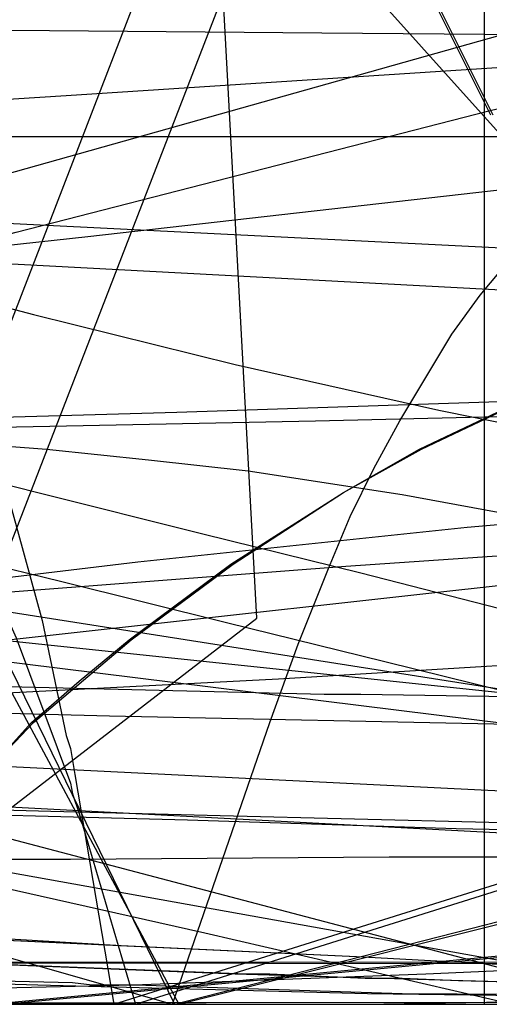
# Model space of a CAD drawing. Header units: millimetres. Extents: x 0 to 1298, y -1 to 755.
# Tile 159 of 179: x 141 to 162, y 0 to 45. Entities that reach past the tile are written whole.
import ezdxf

# ---------------------------------------------------------------- set-up
doc = ezdxf.new("R2010")
doc.units = ezdxf.units.MM
doc.layers.add('1', color=7, linetype='Continuous')

# ---------------------------------------------------------------- blocks, each defined once
blk = doc.blocks.new('PART001')
at = {"layer": '1'}
blk.add_lwpolyline([(0, 0), (707.5, 0), (707.5, 65), (0, 65)], close=True, dxfattribs=at)
blk = doc.blocks.new('PART003')
at = {"layer": '1'}
blk.add_lwpolyline([(0, 0), (300, 0), (300, 40), (0, 40)], close=True, dxfattribs=at)
blk = doc.blocks.new('PART004')
at = {"layer": '1'}
blk.add_lwpolyline([(96.8, 44.4), (109.7, 40.4), (122.6, 36.7), (141.2, 31.8), (150.5, 29.5), (159.9, 27.4), (170.8, 25.2)], dxfattribs=at)
blk = doc.blocks.new('PART005')
at = {"layer": '1'}
blk.add_lwpolyline([(0, 0), (200, 0), (200, 40), (0, 40)], close=True, dxfattribs=at)
blk = doc.blocks.new('PART006')
at = {"layer": '1'}
blk.add_lwpolyline([(0, 40), (0, 0), (300, 0), (300, 40)], close=True, dxfattribs=at)
blk = doc.blocks.new('PART007')
at = {"layer": '1'}
blk.add_lwpolyline([(55.3, 2), (244.8, 1.9)], dxfattribs=at)
blk = doc.blocks.new('PART009')
at = {"layer": '1'}
blk.add_lwpolyline([(195, 0), (195, 90), (0, 90), (0, 0)], close=True, dxfattribs=at)
blk = doc.blocks.new('PART010')
at = {"layer": '1'}
blk.add_lwpolyline([(98.3, 28.4), (114.3, 27.6), (120.4, 27.2), (132.5, 26.3), (141.8, 25.6), (146.5, 25.1), (151.1, 24.6), (158.2, 23.5), (165.3, 22.2)], dxfattribs=at)
blk = doc.blocks.new('PART011')
at = {"layer": '1'}
blk.add_lwpolyline([(361.6, 0), (362.9, 24.9), (1.3, 42.9), (0, 17.9)], close=True, dxfattribs=at)
blk = doc.blocks.new('PART012')
at = {"layer": '1'}
blk.add_lwpolyline([(251.4, 291.7), (195.7, 295.2), (145.5, 298.3), (127.4, 299.4), (109.2, 300.4), (91.1, 301.2), (80.7, 301.5), (73, 301.7), (57.8, 301.9), (42.4, 302), (31.8, 302.1), (21.1, 302.2), (10.7, 302.3), (5.7, 302.4), (0.8, 302.4), (0.2, 56.7), (0, 0), (81, 0), (295.2, 0)], dxfattribs=at)
blk = doc.blocks.new('PART014')
at = {"layer": '1'}
blk.add_lwpolyline([(3.2, 131.9), (3.9, 119.9), (4.6, 107.8), (5.2, 97.7), (5.9, 87.4), (6.4, 77.1), (7, 66.8), (7.6, 56.7), (8.2, 46.9), (8.7, 37.4), (9.2, 28.3), (17.3, 28), (25.2, 27.7), (40.5, 27.2), (59.2, 26.7), (78, 26.4), (87.8, 26.3), (103.5, 26.2), (128.9, 26.4), (154.2, 26.9), (179.5, 27.5)], dxfattribs=at)
blk = doc.blocks.new('PART015')
at = {"layer": '1'}
blk.add_lwpolyline([(36.3, 122.8), (34.3, 121.1), (32.2, 119.5), (30.1, 118), (25.4, 114.8), (20.5, 111.7), (16.5, 109.2), (12.4, 106.8), (4.4, 102.4), (2.3, 101.3), (1.2, 100.7), (0, 100.1), (0, 50.1), (11.4, 38.3), (255.3, 0)], dxfattribs=at)
blk = doc.blocks.new('PART016')
at = {"layer": '1'}
blk.add_lwpolyline([(100.3, 34.2), (117.1, 29.8), (125.4, 27.7), (133.5, 25.6), (141.4, 23.6), (149, 21.7), (156.3, 19.9), (163.3, 18.1)], dxfattribs=at)
blk = doc.blocks.new('PART017')
at = {"layer": '1'}
blk.add_lwpolyline([(103.4, 14.7), (109, 15.5), (120, 17.1), (125.3, 17.8), (131, 18.6), (146, 20.4), (161.2, 22), (179.7, 23.6)], dxfattribs=at)
blk = doc.blocks.new('PART018')
at = {"layer": '1'}
blk.add_lwpolyline([(201.2, 0), (201.2, 68), (0, 68), (0, 0)], close=True, dxfattribs=at)
blk = doc.blocks.new('PART019')
at = {"layer": '1'}
blk.add_lwpolyline([(83.8, 22.4), (124, 33.8), (164.2, 45.1)], dxfattribs=at)
blk = doc.blocks.new('PART023')
at = {"layer": '1'}
blk.add_lwpolyline([(162, 0), (162, 207.1), (0, 207.1), (0, 0)], close=True, dxfattribs=at)
blk = doc.blocks.new('PART025')
at = {"layer": '1'}
blk.add_lwpolyline([(248.5, 235.3), (234.2, 236.1), (219.9, 236.8), (188.7, 238.8), (170, 239.6), (151.3, 240), (115.7, 240.4), (97.4, 240.9), (88.2, 241.1), (70.5, 241.1), (61.7, 240.9), (24.9, 240.9), (0, 32.9), (29.7, 29.2), (39.1, 28.1), (59.6, 25.6), (88.7, 22.3), (117.9, 19.1), (168.3, 13.8), (217.6, 8.7), (237.1, 6.7), (246.8, 5.7)], dxfattribs=at)
blk = doc.blocks.new('PART026')
at = {"layer": '1'}
blk.add_lwpolyline([(3.9, 124.4), (4.6, 112.4), (5.3, 101.6), (5.9, 90.7), (6.6, 79.8), (7.2, 68.9), (7.8, 58.3), (8.4, 47.9), (9, 37.9), (9.2, 33), (9.5, 28.4), (14.4, 28.2), (19.7, 28), (30.6, 27.6), (37, 27.4), (43.3, 27.2), (64.1, 26.7), (84.9, 26.3), (105.9, 26.4), (126.8, 26.7), (147.8, 27.3), (168.7, 28)], dxfattribs=at)
blk = doc.blocks.new('PART028')
at = {"layer": '1'}
for points in [[(103.2, 159.1), (0, 83.3), (0.1, 70.3), (112.5, 9.5), (130.1, 0), (133.9, 4.6), (137.3, 8.8), (141.1, 13), (143.3, 14.9), (145.6, 16.8), (150.3, 20.3), (155.5, 23.6), (159, 25.6), (162.6, 27.3)], [(162.3, 41), (159.7, 46.2), (157.8, 50.3), (156.1, 54.5), (155.3, 56.9), (154.6, 59.4), (154.1, 62), (153.7, 64.7), (153.3, 70.2), (153.1, 73.9), (153.1, 77.7), (153.3, 81.1), (153.6, 84.4), (153.9, 88.4), (154.4, 92.3), (155.1, 95.5), (156, 98.7), (158.1, 105.1), (160.5, 111.2), (162.4, 115.5)]]:
    blk.add_lwpolyline(points, dxfattribs=at)
blk = doc.blocks.new('PART032')
at = {"layer": '1'}
blk.add_lwpolyline([(0, 344.5), (0.1, 287.9), (0.7, 38.6), (26.4, 38.6), (34.5, 38.5), (45.4, 38.5), (56.5, 38.4), (79, 38.6), (95.1, 39.1), (111, 39.9), (126.9, 40.9), (142.7, 41.9), (167.3, 43.5), (191.8, 45.1), (219, 47.1), (246.2, 49), (267.4, 50.2), (288.6, 51.5), (309.8, 52.9), (320.5, 53.5), (331.1, 54), (346, 54.4), (360.8, 54.5), (385.1, 54.4)], dxfattribs=at)
blk = doc.blocks.new('PART036')
at = {"layer": '1'}
blk.add_lwpolyline([(0, 0), (540, 0), (540, 65), (0, 65)], close=True, dxfattribs=at)
blk = doc.blocks.new('PART037')
at = {"layer": '1'}
blk.add_lwpolyline([(249.9, 254), (221.8, 253.7), (193.7, 253.6), (165.4, 253.5), (136.6, 253.5), (114.1, 253.4), (91.6, 253.4), (80.6, 253.3), (38, 253.3), (32.4, 253.4), (20.6, 253.4), (14.2, 253.5), (3.8, 253.5), (0, 253.6), (0, 45.1), (13.5, 45.1), (20, 45.2), (84.6, 45.2), (118.6, 45.1), (154.5, 44.8), (190.2, 44.5), (238.2, 44.2), (284.3, 43.6)], dxfattribs=at)
blk = doc.blocks.new('PART038')
at = {"layer": '1'}
blk.add_lwpolyline([(100.7, 0), (156.4, 0), (162.1, 0.1), (167.3, 0.3)], dxfattribs=at)
blk = doc.blocks.new('PART039')
at = {"layer": '1'}
blk.add_lwpolyline([(100.3, 14.5), (117.1, 10.6), (125.4, 8.7), (133.5, 6.8), (141.5, 5), (149.1, 3.3), (156.4, 1.6), (163.3, 0)], dxfattribs=at)
blk = doc.blocks.new('PART041')
at = {"layer": '1'}
blk.add_lwpolyline([(312.5, 0), (313.8, 24.9), (1.3, 41.5), (0, 16.5)], close=True, dxfattribs=at)
blk = doc.blocks.new('PART042')
at = {"layer": '1'}
blk.add_lwpolyline([(250.1, 263.5), (0, 263.5), (0.2, 206.8), (0.9, 8.4), (5.3, 8.5), (10.2, 8.5), (15.3, 8.6), (20.6, 8.7), (37.1, 9), (42.5, 9.2), (51.2, 9.4), (59.7, 9.7), (77.9, 10.8), (80.8, 11), (96.1, 12.3), (114.5, 14.1), (132.8, 16), (173.3, 20.5), (218.2, 25.5), (253.2, 29.4)], dxfattribs=at)
blk = doc.blocks.new('PART043')
at = {"layer": '1'}
blk.add_lwpolyline([(0, 156), (15.2, 9.9), (25.8, 10.2), (36.8, 10.6), (47.9, 11), (59, 11.3), (74.7, 11.8), (94.6, 12.6), (95.6, 12.6), (113.7, 13.2), (132.8, 14), (152.5, 15), (172.2, 16.2)], dxfattribs=at)
blk = doc.blocks.new('PART044')
at = {"layer": '1'}
blk.add_lwpolyline([(55.3, 2), (234.7, 1.8)], dxfattribs=at)
blk = doc.blocks.new('PART045')
at = {"layer": '1'}
blk.add_lwpolyline([(74.8, 18.2), (140.4, 35.6), (162.2, 41.2), (184.1, 46.5)], dxfattribs=at)
blk = doc.blocks.new('PART046')
at = {"layer": '1'}
blk.add_lwpolyline([(102.9, 6.7), (142.9, 6.7), (157.6, 6.8), (164.9, 6.8)], dxfattribs=at)
blk = doc.blocks.new('PART049')
at = {"layer": '1'}
blk.add_lwpolyline([(104.2, 17), (121.3, 17.8), (138.5, 18.9), (155.6, 20.2), (204, 23.5)], dxfattribs=at)
blk = doc.blocks.new('PART050')
at = {"layer": '1'}
blk.add_lwpolyline([(101.6, 29.5), (118.3, 25.4), (126.6, 23.4), (134.7, 21.4), (142.5, 19.5), (150.1, 17.6), (157.4, 15.8), (164.3, 14.1)], dxfattribs=at)
blk = doc.blocks.new('PART052')
at = {"layer": '1'}
blk.add_lwpolyline([(169.8, 171), (157, 172.2), (141.5, 173.5), (126, 174.4), (111.3, 175), (96.7, 175.7), (81.6, 176.6), (66.4, 177.3), (54.8, 177.8), (43.3, 178.1), (37.6, 178.2), (32.1, 178.2), (26.7, 178.3), (21.6, 178.4), (0, 34.6), (24.9, 31), (39, 29), (49.8, 27.4), (74.2, 24.1), (98.6, 21), (140.8, 15.7), (182, 10.6)], dxfattribs=at)
blk = doc.blocks.new('PART053')
at = {"layer": '1'}
for points in [[(103.3, 159.1), (0, 83.3), (0.2, 70.3), (112.6, 9.5), (130.2, 0), (133.9, 4.6), (137.4, 8.8), (139.2, 10.9), (141.2, 13), (145.7, 16.8), (150.4, 20.3), (155.5, 23.6), (159.1, 25.6), (162.7, 27.3)], [(162.4, 41), (159.8, 46.2), (157.9, 50.3), (156.2, 54.5), (155.3, 56.9), (154.6, 59.4), (154.1, 62), (153.8, 64.7), (153.4, 70.1), (153.2, 73.9), (153.2, 77.7), (153.4, 81.1), (153.7, 84.4), (154, 88.4), (154.5, 92.3), (155.2, 95.5), (156, 98.7), (158.1, 105.1), (160.5, 111.2), (162.5, 115.4)]]:
    blk.add_lwpolyline(points, dxfattribs=at)
blk = doc.blocks.new('PART054')
at = {"layer": '1'}
blk.add_lwpolyline([(91.3, 0.3), (110.8, 0.4), (128.3, 0.5), (145.8, 0.9), (159.3, 1.4), (172.8, 2)], dxfattribs=at)
blk = doc.blocks.new('PART055')
at = {"layer": '1'}
blk.add_lwpolyline([(261.6, 284.5), (0, 284.5), (0.2, 227.9), (0.9, 25.8), (9.5, 26), (17.8, 26.1), (34.3, 26.5), (52.6, 27.1), (71, 28.2), (84.2, 29.2), (97.3, 30.5), (123.5, 33.2), (143.7, 35.4), (163.9, 37.7), (186.4, 40.3), (208.8, 42.9), (226.2, 44.7), (243.7, 46.5)], dxfattribs=at)
blk = doc.blocks.new('PART058')
at = {"layer": '1'}
blk.add_lwpolyline([(174, 70.4), (37, 70.4), (37, 48.2), (17.5, 48.2), (0, 26.1), (0, 19.1), (0.9, 18), (15.1, 0), (174, 0), (174, 18)], close=True, dxfattribs=at)
blk = doc.blocks.new('PART059')
at = {"layer": '1'}
blk.add_lwpolyline([(231.3, 92.5), (37.7, 92.5), (34.1, 92.4), (30, 92.2), (25.7, 91.4), (21.6, 90.2), (17.3, 88.7), (13.3, 86.5), (9.6, 83.8), (7.8, 81.9), (6.2, 80), (4.7, 77.6), (3.5, 75.3), (2.4, 73), (1.4, 70.4), (0.8, 67.8), (0.3, 65.2), (0.1, 63), (0, 60.7), (0, 15), (0, 0), (269, 0)], dxfattribs=at)
blk = doc.blocks.new('PART061')
at = {"layer": '1'}
blk.add_lwpolyline([(103.6, 14.3), (114.8, 14.2), (125.9, 13.8), (144.7, 13.3), (163.9, 12.9)], dxfattribs=at)
blk = doc.blocks.new('PART063')
at = {"layer": '1'}
blk.add_lwpolyline([(268.9, 139.8), (26.9, 139.8), (21.6, 116.1), (18.3, 101.6), (14.7, 86.6), (12.1, 76.4), (10.9, 71.7), (6.8, 56.1), (2.6, 40.9), (0, 31.2), (174, 0)], dxfattribs=at)
blk = doc.blocks.new('PART064')
at = {"layer": '1'}
blk.add_lwpolyline([(103.8, 4.8), (115.4, 4.2), (125.9, 3.7), (137, 3.1), (156.1, 2.2), (170.9, 1.4)], dxfattribs=at)
blk = doc.blocks.new('PART065')
at = {"layer": '1'}
blk.add_lwpolyline([(103.8, 4.8), (115.4, 4.2), (125.9, 3.7), (137, 3.2), (145.5, 2.7), (156.1, 2.2), (170.9, 1.4)], dxfattribs=at)
blk = doc.blocks.new('PART066')
at = {"layer": '1'}
blk.add_lwpolyline([(0, 51.3), (0, 44.3), (17.6, 22.2), (37, 22.2), (37, 0), (174, 0), (174, 70.4), (15.2, 70.4), (0.9, 52.4)], close=True, dxfattribs=at)
blk = doc.blocks.new('PART067')
at = {"layer": '1'}
blk.add_lwpolyline([(102.2, 15.5), (110.2, 15.4), (111.7, 15.4), (121.8, 15.2), (138.1, 14.7), (154.6, 14.3), (156.3, 14.3), (176, 14)], dxfattribs=at)
blk = doc.blocks.new('PART068')
at = {"layer": '1'}
blk.add_lwpolyline([(41.1, 128.2), (47.1, 120.9), (53.3, 113.8), (59.8, 106.7), (85.9, 80.9), (98.5, 69.3), (104.4, 63.6), (110, 58.1), (115.1, 52.5), (119.9, 46.9), (124.4, 40.8), (128.7, 34.3), (133, 27.4), (137, 20.3), (147.9, 0), (173.8, 6.5)], dxfattribs=at)
blk = doc.blocks.new('PART069')
at = {"layer": '1'}
blk.add_lwpolyline([(0, 63.9), (107.2, 4.1), (113.5, 3.1), (119.7, 2), (125.5, 0.7), (128.4, 0), (151.5, 17.8), (150, 45.4), (148.1, 82.2), (139.6, 80.9), (137.5, 80.7), (135.3, 80.3), (133.4, 79.9), (131, 79.5), (128.5, 79), (125.8, 78.7), (123, 78.2), (117.3, 77.3), (105.9, 75.4)], dxfattribs=at)
blk = doc.blocks.new('PART070')
at = {"layer": '1'}
blk.add_lwpolyline([(1.7, 210.1), (4, 200.4), (5.5, 195.3), (7.1, 190.5), (10.8, 181.4), (15, 172.5), (20.1, 163.4), (31.4, 147.8), (37.7, 140.3), (43.9, 133.4), (50.3, 126.7), (56.9, 120.1), (69.7, 107.8), (94.7, 83.2), (103.9, 73.1), (112.5, 62.5), (120.4, 51.4), (124.7, 44.6), (128.9, 37.3), (133, 29.8), (137, 21.9), (147.7, 0), (169.2, 5.5)], dxfattribs=at)
blk = doc.blocks.new('PART071')
at = {"layer": '1'}
blk.add_lwpolyline([(174, 139.7), (0, 108.6), (2.7, 98.9), (6.8, 83.6), (10.9, 68.1), (12.1, 63.3), (14.7, 53.1), (18.3, 38.2), (21.6, 23.6), (26.9, 0), (268.9, 0)], dxfattribs=at)
blk = doc.blocks.new('PART072')
at = {"layer": '1'}
blk.add_lwpolyline([(245.1, 92.9), (240.7, 93.6), (236.5, 94), (35.6, 94), (31.4, 93.6), (26.9, 92.9), (22.7, 91.7), (18.2, 90.1), (14, 87.7), (10.2, 84.9), (8.2, 82.9), (6.5, 80.8), (4.9, 78.4), (2.5, 73.6), (1.5, 70.9), (0.8, 68.1), (0.3, 65.4), (0.1, 62.8), (0, 60.7), (0, 15), (0, 0), (272, 0)], dxfattribs=at)
blk = doc.blocks.new('PART073')
at = {"layer": '1'}
blk.add_lwpolyline([(231.3, 92.5), (37.8, 92.5), (34.1, 92.4), (30, 92.2), (25.7, 91.4), (21.6, 90.2), (17.4, 88.7), (13.3, 86.5), (9.7, 83.8), (7.8, 81.9), (6.2, 80), (4.7, 77.6), (3.5, 75.3), (2.4, 73), (1.4, 70.4), (0.8, 67.8), (0.3, 65.2), (0.2, 63), (0, 60.7), (0, 15), (0, 0), (269, 0)], dxfattribs=at)
blk = doc.blocks.new('PART074')
at = {"layer": '1'}
blk.add_lwpolyline([(245.1, 92.9), (240.7, 93.6), (236.5, 93.9), (232.8, 94), (39.3, 94), (35.6, 93.9), (31.4, 93.6), (26.9, 92.9), (22.7, 91.7), (18.2, 90.1), (14, 87.7), (10.2, 84.9), (8.2, 82.9), (6.5, 80.8), (4.9, 78.4), (2.5, 73.6), (1.5, 70.8), (0.8, 68.1), (0.3, 65.4), (0.1, 62.8), (0, 60.7), (0, 15), (0, 0), (272, 0)], dxfattribs=at)
blk = doc.blocks.new('PART076')
at = {"layer": '1'}
blk.add_lwpolyline([(50.6, 133.4), (73, 113), (83.7, 103), (94.1, 92.8), (104.1, 82.4), (113.2, 71.7), (120, 62.6), (126.3, 52.9), (129.2, 48), (131.8, 43.2), (136.5, 32.9), (138.4, 28), (140.2, 22.8), (141.6, 17.7), (142.7, 12.4), (142.9, 11.8), (143.1, 10.6), (144.9, 0), (190.8, 14.4)], dxfattribs=at)
blk = doc.blocks.new('PART077')
at = {"layer": '1'}
blk.add_lwpolyline([(35, 0), (172, 0), (172, 70), (15.2, 70), (0, 51), (0, 44), (16.8, 23), (35, 23)], close=True, dxfattribs=at)
blk = doc.blocks.new('PART078')
at = {"layer": '1'}
blk.add_lwpolyline([(99.4, 9.5), (117.2, 9.5), (134.6, 9.1), (142, 8.9), (149.8, 8.7), (162.2, 8.4), (172.1, 8.2)], dxfattribs=at)
blk = doc.blocks.new('PART079')
at = {"layer": '1'}
blk.add_lwpolyline([(169.1, 157.1), (0, 112.6), (1.9, 102.8), (4, 92.3), (6.3, 80.9), (8.5, 69.9), (9.5, 64.5), (9.6, 64), (10.6, 58.8), (11.6, 53.2), (12.9, 45.2), (14.2, 37.3), (15.3, 29.3), (16, 22.8), (16.6, 16.1), (18.1, 0), (505.7, 0)], dxfattribs=at)
blk = doc.blocks.new('PART082')
at = {"layer": '1'}
blk.add_lwpolyline([(38.9, 129.7), (49.4, 119.6), (60, 110.3), (70.7, 101.4), (91.3, 83.7), (102.4, 72.8), (107.7, 67.1), (112.7, 61.3), (117.6, 55.3), (122.2, 49.2), (126.5, 43), (130.5, 36.6), (134.1, 30.2), (137.4, 23.6), (140.4, 16.9), (142.9, 10.2), (143, 9.7), (143.3, 8.8), (145.9, 0), (190.8, 14.1)], dxfattribs=at)
blk = doc.blocks.new('PART083')
at = {"layer": '1'}
blk.add_lwpolyline([(89.1, 4.3), (110, 3.1), (130.6, 2.2), (150.5, 1.4), (161, 1.1), (172, 0.8)], dxfattribs=at)
blk = doc.blocks.new('PART084')
at = {"layer": '1'}
blk.add_lwpolyline([(505.6, 157.1), (18.1, 157.1), (16.6, 141.1), (16, 134.4), (15.3, 127.8), (14.2, 119.9), (12.9, 111.9), (11.6, 104), (10.6, 98.4), (9.6, 93.1), (9.5, 92.6), (8.5, 87.3), (4, 64.8), (1.9, 54.4), (0, 44.5), (169.1, 0)], dxfattribs=at)
blk = doc.blocks.new('PART086')
at = {"layer": '1'}
blk.add_lwpolyline([(172, 70), (35, 70), (35, 47), (16.8, 47), (0, 26), (0, 18.9), (15.2, 0), (172, 0)], close=True, dxfattribs=at)
blk = doc.blocks.new('PART088')
at = {"layer": '1'}
blk.add_lwpolyline([(245.1, 93.5), (34.1, 93.5), (30.1, 93.2), (25.7, 92.5), (21.7, 91.3), (17.4, 89.8), (13.4, 87.5), (9.7, 84.8), (7.9, 83), (6.2, 81), (4.8, 78.7), (3.5, 76.4), (2.5, 74.1), (1.5, 71.5), (0.8, 68.8), (0.3, 66.3), (0.2, 64.5), (0, 61.7), (0, 16), (0, 0), (279.2, 0)], dxfattribs=at)
blk = doc.blocks.new('PART089')
at = {"layer": '1'}
blk.add_lwpolyline([(246.7, 95), (35.6, 95), (31.4, 94.7), (26.9, 93.9), (22.7, 92.7), (18.3, 91.2), (14.1, 88.8), (10.2, 86), (8.2, 84), (6.5, 81.9), (5, 79.4), (3.7, 77.1), (2.6, 74.7), (1.5, 71.9), (0.9, 69.2), (0.4, 66.5), (0.2, 64.8), (0, 61.7), (0, 16), (0, 0), (282.2, 0)], dxfattribs=at)
blk = doc.blocks.new('PART090')
at = {"layer": '1'}
blk.add_lwpolyline([(246.7, 95), (35.6, 95), (31.4, 94.7), (26.9, 93.9), (22.7, 92.7), (18.3, 91.1), (14.1, 88.8), (10.2, 86), (8.2, 84), (6.5, 81.9), (5, 79.4), (3.7, 77.1), (2.6, 74.7), (1.5, 71.9), (0.9, 69.2), (0.4, 66.4), (0.2, 64.8), (0, 61.7), (0, 16), (0, 0), (282.2, 0)], dxfattribs=at)
blk = doc.blocks.new('PART091')
at = {"layer": '1'}
blk.add_lwpolyline([(97.8, 9.2), (115.7, 9.2), (133.1, 8.9), (148.3, 8.5), (160.7, 8.1), (170.6, 7.9)], dxfattribs=at)
blk = doc.blocks.new('PART092')
at = {"layer": '1'}
blk.add_lwpolyline([(245, 93.5), (34.1, 93.5), (30, 93.2), (25.6, 92.4), (21.6, 91.3), (17.3, 89.8), (13.3, 87.5), (9.6, 84.8), (7.8, 82.9), (6.2, 81), (4.7, 78.6), (3.4, 76.3), (2.4, 74.1), (1.4, 71.4), (0.7, 68.8), (0.3, 66.2), (0.1, 64.4), (0, 61.7), (0, 16), (0, 0), (279.1, 0)], dxfattribs=at)
blk = doc.blocks.new('PART093')
at = {"layer": '1'}
blk.add_lwpolyline([(89.1, 4.3), (110.1, 3.1), (130.7, 2.2), (151, 1.4), (152.1, 1.4), (156.5, 1.2), (158.2, 1.2), (160.8, 1.1), (171.8, 0.8)], dxfattribs=at)
blk = doc.blocks.new('PART094')
at = {"layer": '1'}
blk.add_lwpolyline([(35.5, 122.5), (41.3, 116.7), (52.7, 106.2), (64.7, 95.9), (87.4, 76.7), (98, 66.5), (103, 61.2), (107.8, 55.8), (112.5, 50.3), (116.8, 44.7), (120.9, 38.9), (124.7, 33.2), (128.2, 27.2), (131.3, 21.2), (134.1, 15.1), (136.5, 8.9), (136.7, 8), (139.2, 0), (222.3, 7.9)], dxfattribs=at)
blk = doc.blocks.new('PART096')
at = {"layer": '1'}
blk.add_lwpolyline([(10.7, 131.3), (12.4, 122.3), (14.3, 113.4), (16.9, 102.8), (19.7, 92.7), (23.2, 80.7), (38.1, 80), (44.9, 79.7), (50.9, 79.4), (61.4, 78.7), (71.7, 77.8), (82.1, 76.8), (91.4, 75.5), (100.6, 73.9), (109.8, 71.8), (114.2, 70.7), (118.6, 69.4), (127.3, 66.3), (135.5, 62.6), (140.7, 59.6), (145.8, 56.2), (150.6, 52.5), (155.1, 48.6), (163.1, 39.7)], dxfattribs=at)
blk = doc.blocks.new('PART098')
at = {"layer": '1'}
blk.add_lwpolyline([(0, 42.1), (147.6, 0), (152.1, 13), (153.4, 16.6), (154.8, 20.1), (155.8, 22.5), (156.9, 24.7), (158.1, 26.9), (160.5, 30.9), (161.8, 32.7), (163.3, 34.5)], dxfattribs=at)
blk = doc.blocks.new('PART099')
at = {"layer": '1'}
blk.add_lwpolyline([(140, 84.8), (131.5, 84.1), (122.3, 83.5), (113.6, 83), (103.4, 82.4), (93.5, 81.9), (73.8, 81.5), (54.8, 80.9), (0, 80.3), (39, 61.1), (45.7, 57.6), (52.6, 53.8), (59.3, 49.9), (66.2, 45.7), (72.7, 41.8), (78.8, 37.7), (85.6, 33.3), (93.9, 27.5), (102.8, 20.7), (106.3, 18), (110.1, 14.9), (114.9, 10.9), (128, 0), (161.5, 86.7)], close=True, dxfattribs=at)
blk = doc.blocks.new('PART100')
at = {"layer": '1'}
blk.add_lwpolyline([(147.6, 155), (0, 112.9), (1.6, 104), (1.9, 102), (3.3, 94.4), (4.9, 85.2), (6.4, 76.2), (7.1, 71.4), (7.3, 69.9), (7.7, 67.5), (8, 65.5), (8.2, 64), (8.6, 61.6), (9, 58.1), (10.3, 48.9), (11.4, 40.1), (12.3, 31.4), (12.8, 24.2), (13.3, 17.1), (14.1, 0), (455.5, 0)], dxfattribs=at)
blk = doc.blocks.new('PART101')
at = {"layer": '1'}
blk.add_lwpolyline([(35, 47), (16.8, 47), (0, 26), (0, 19), (15.2, 0), (172, 0.1), (172, 70.1), (35, 70)], close=True, dxfattribs=at)
blk = doc.blocks.new('PART103')
at = {"layer": '1'}
blk.add_lwpolyline([(47.9, 123.9), (69.6, 104.7), (80.1, 95.3), (90, 85.9), (99.1, 76.2), (107.2, 66.4), (112.7, 58), (118.1, 48.7), (120.5, 44.1), (122.9, 39.2), (127.6, 29.1), (132, 18.9), (136.5, 8.1), (136.8, 7.4), (137.3, 6.2), (139.8, 0), (222.3, 7.8)], dxfattribs=at)
blk = doc.blocks.new('PART104')
at = {"layer": '1'}
blk.add_lwpolyline([(172, 0), (172, 70), (15.2, 70.1), (0, 51.1), (0, 44.1), (16.8, 23.1), (35, 23.1), (35, 0.1)], close=True, dxfattribs=at)
blk = doc.blocks.new('PART106')
at = {"layer": '1'}
blk.add_lwpolyline([(87.9, 3.1), (107.5, 2), (124.2, 1.4), (141.4, 0.9), (156.6, 0.5), (172, 0.3)], dxfattribs=at)
blk = doc.blocks.new('PART107')
at = {"layer": '1'}
blk.add_lwpolyline([(267.3, 0), (267.3, 160.9), (0, 160.9), (0, 0), (133.7, 0)], close=True, dxfattribs=at)
blk = doc.blocks.new('PART108')
at = {"layer": '1'}
blk.add_lwpolyline([(89.4, 3.2), (109, 2.1), (125.8, 1.4), (143, 1), (143.9, 0.9), (145.9, 0.9), (158.2, 0.5), (173.4, 0.4)], dxfattribs=at)
blk = doc.blocks.new('PART109')
at = {"layer": '1'}
blk.add_lwpolyline([(264.2, 0), (264.2, 159.3), (0, 159.3), (0, 0), (132.1, 0)], close=True, dxfattribs=at)
blk = doc.blocks.new('PART110')
at = {"layer": '1'}
blk.add_lwpolyline([(264.2, 0), (264.2, 159.4), (0, 159.4), (0, 0), (132.1, 0)], close=True, dxfattribs=at)
blk = doc.blocks.new('PART111')
at = {"layer": '1'}
blk.add_lwpolyline([(267.2, 0), (267.2, 160.8), (0, 160.8), (0, 0), (133.6, 0)], close=True, dxfattribs=at)
blk = doc.blocks.new('PART112')
at = {"layer": '1'}
blk.add_lwpolyline([(143.3, 87.3), (134.7, 86.5), (125.6, 85.9), (116.9, 85.4), (106.7, 84.9), (96.8, 84.4), (77.1, 83.9), (58, 83.4), (0, 82.8), (41.6, 62.3), (48.3, 58.8), (55.1, 55), (68.7, 47), (75.2, 43), (81.5, 38.8), (88.1, 34.5), (92, 31.7), (96.3, 28.7), (104.1, 22.8), (108.7, 19.3), (113, 15.7), (116.9, 12.5), (131.9, 0), (166.5, 89.3)], close=True, dxfattribs=at)
blk = doc.blocks.new('PART115')
at = {"layer": '1'}
blk.add_lwpolyline([(96.8, 44.4), (109.7, 40.4), (122.6, 36.7), (141.2, 31.8), (150.5, 29.5), (159.9, 27.4), (170.8, 25.2)], dxfattribs=at)
blk = doc.blocks.new('PART116')
at = {"layer": '1'}
blk.add_lwpolyline([(55.3, 2), (244.8, 1.9)], dxfattribs=at)
blk = doc.blocks.new('PART118')
at = {"layer": '1'}
blk.add_lwpolyline([(98.3, 28.4), (114.3, 27.6), (120.4, 27.2), (132.5, 26.3), (141.8, 25.6), (146.5, 25.1), (151.1, 24.6), (158.2, 23.5), (165.3, 22.2)], dxfattribs=at)
blk = doc.blocks.new('PART119')
at = {"layer": '1'}
blk.add_lwpolyline([(361.6, 0), (362.9, 24.9), (1.3, 42.9), (0, 17.9)], close=True, dxfattribs=at)
blk = doc.blocks.new('PART120')
at = {"layer": '1'}
blk.add_lwpolyline([(251.4, 291.7), (195.7, 295.2), (145.5, 298.3), (127.4, 299.4), (109.2, 300.4), (91.1, 301.2), (80.7, 301.5), (73, 301.7), (57.8, 301.9), (42.4, 302), (31.8, 302.1), (21.1, 302.2), (10.7, 302.3), (5.7, 302.4), (0.8, 302.4), (0.2, 56.7), (0, 0), (81, 0), (295.2, 0)], dxfattribs=at)
blk = doc.blocks.new('PART122')
at = {"layer": '1'}
blk.add_lwpolyline([(3.2, 131.9), (3.9, 119.9), (4.6, 107.8), (5.2, 97.7), (5.9, 87.4), (6.4, 77.1), (7, 66.8), (7.6, 56.7), (8.2, 46.9), (8.7, 37.4), (9.2, 28.3), (17.3, 28), (25.2, 27.7), (40.5, 27.2), (59.2, 26.7), (78, 26.4), (87.8, 26.3), (103.5, 26.2), (128.9, 26.4), (154.2, 26.9), (179.5, 27.5)], dxfattribs=at)
blk = doc.blocks.new('PART123')
at = {"layer": '1'}
blk.add_lwpolyline([(36.3, 122.8), (34.3, 121.1), (32.2, 119.5), (30.1, 118), (25.4, 114.8), (20.5, 111.7), (16.5, 109.2), (12.4, 106.8), (4.4, 102.4), (2.3, 101.3), (1.2, 100.7), (0, 100.1), (0, 50.1), (11.4, 38.3), (255.3, 0)], dxfattribs=at)
blk = doc.blocks.new('PART124')
at = {"layer": '1'}
blk.add_lwpolyline([(100.3, 34.2), (117.1, 29.8), (125.4, 27.7), (133.5, 25.6), (141.4, 23.6), (149, 21.7), (156.3, 19.9), (163.3, 18.1)], dxfattribs=at)
blk = doc.blocks.new('PART125')
at = {"layer": '1'}
blk.add_lwpolyline([(103.4, 14.7), (109, 15.5), (120, 17.1), (125.3, 17.8), (131, 18.6), (146, 20.4), (161.2, 22), (179.7, 23.6)], dxfattribs=at)
blk = doc.blocks.new('PART126')
at = {"layer": '1'}
blk.add_lwpolyline([(201.2, 0), (201.2, 68), (0, 68), (0, 0)], close=True, dxfattribs=at)
blk = doc.blocks.new('PART127')
at = {"layer": '1'}
blk.add_lwpolyline([(83.8, 22.4), (124, 33.8), (164.2, 45.1)], dxfattribs=at)
blk = doc.blocks.new('PART132')
at = {"layer": '1'}
blk.add_lwpolyline([(248.5, 235.3), (234.2, 236.1), (219.9, 236.8), (188.7, 238.8), (170, 239.6), (151.3, 240), (115.7, 240.4), (97.4, 240.9), (88.2, 241.1), (70.5, 241.1), (61.7, 240.9), (24.9, 240.9), (0, 32.9), (29.7, 29.2), (39.1, 28.1), (59.6, 25.6), (88.7, 22.3), (117.9, 19.1), (168.3, 13.8), (217.6, 8.7), (237.1, 6.7), (246.8, 5.7)], dxfattribs=at)
blk = doc.blocks.new('PART133')
at = {"layer": '1'}
blk.add_lwpolyline([(3.9, 124.4), (4.6, 112.4), (5.3, 101.6), (5.9, 90.7), (6.6, 79.8), (7.2, 68.9), (7.8, 58.3), (8.4, 47.9), (9, 37.9), (9.2, 33), (9.5, 28.4), (14.4, 28.2), (19.7, 28), (30.6, 27.6), (37, 27.4), (43.3, 27.2), (64.1, 26.7), (84.9, 26.3), (105.9, 26.4), (126.8, 26.7), (147.8, 27.3), (168.7, 28)], dxfattribs=at)
blk = doc.blocks.new('PART134')
at = {"layer": '1'}
for points in [[(103.2, 159.1), (0, 83.3), (0.1, 70.3), (112.5, 9.5), (130.1, 0), (133.9, 4.6), (137.3, 8.8), (141.1, 13), (143.3, 14.9), (145.6, 16.8), (150.3, 20.3), (155.5, 23.6), (159, 25.6), (162.6, 27.3)], [(162.3, 41), (159.7, 46.2), (157.8, 50.3), (156.1, 54.5), (155.3, 56.9), (154.6, 59.4), (154.1, 62), (153.7, 64.7), (153.3, 70.2), (153.1, 73.9), (153.1, 77.7), (153.3, 81.1), (153.6, 84.4), (153.9, 88.4), (154.4, 92.3), (155.1, 95.5), (156, 98.7), (158.1, 105.1), (160.5, 111.2), (162.4, 115.5)]]:
    blk.add_lwpolyline(points, dxfattribs=at)
blk = doc.blocks.new('PART137')
at = {"layer": '1'}
blk.add_lwpolyline([(0, 344.5), (0.1, 287.9), (0.7, 38.6), (26.4, 38.6), (34.5, 38.5), (45.4, 38.5), (56.5, 38.4), (67.8, 38.5), (79, 38.6), (95.1, 39.1), (111, 39.9), (126.9, 40.9), (142.7, 41.9), (167.3, 43.5), (191.8, 45.1), (219, 47.1), (246.2, 49)], dxfattribs=at)
blk = doc.blocks.new('PART139')
at = {"layer": '1'}
blk.add_lwpolyline([(249.9, 254), (221.8, 253.7), (193.7, 253.6), (165.4, 253.5), (136.6, 253.5), (114.1, 253.4), (91.6, 253.4), (80.6, 253.3), (38, 253.3), (32.4, 253.4), (20.6, 253.4), (14.2, 253.5), (3.8, 253.5), (0, 253.6), (0, 45.1), (13.5, 45.1), (20, 45.2), (84.6, 45.2), (118.6, 45.1), (154.5, 44.8), (190.2, 44.5), (238.2, 44.2), (284.3, 43.6)], dxfattribs=at)
blk = doc.blocks.new('PART140')
at = {"layer": '1'}
blk.add_lwpolyline([(100.7, 0), (156.4, 0), (162.1, 0.1), (167.3, 0.3)], dxfattribs=at)
blk = doc.blocks.new('PART141')
at = {"layer": '1'}
blk.add_lwpolyline([(100.3, 14.5), (117.1, 10.6), (125.4, 8.7), (133.5, 6.8), (141.5, 5), (149.1, 3.3), (156.4, 1.6), (163.3, 0)], dxfattribs=at)
blk = doc.blocks.new('PART143')
at = {"layer": '1'}
blk.add_lwpolyline([(312.5, 0), (313.8, 24.9), (1.3, 41.5), (0, 16.5)], close=True, dxfattribs=at)
blk = doc.blocks.new('PART144')
at = {"layer": '1'}
blk.add_lwpolyline([(250.1, 263.5), (0, 263.5), (0.2, 206.8), (0.9, 8.4), (5.3, 8.5), (10.2, 8.5), (15.3, 8.6), (20.6, 8.7), (37.1, 9), (42.5, 9.2), (51.2, 9.4), (59.7, 9.7), (77.9, 10.8), (80.8, 11), (96.1, 12.3), (114.5, 14.1), (132.8, 16), (173.3, 20.5), (218.2, 25.5), (253.2, 29.4)], dxfattribs=at)
blk = doc.blocks.new('PART145')
at = {"layer": '1'}
blk.add_lwpolyline([(0, 156), (15.2, 9.9), (25.8, 10.2), (36.8, 10.6), (47.9, 11), (59, 11.3), (74.7, 11.8), (94.6, 12.6), (95.6, 12.6), (113.7, 13.2), (132.8, 14), (152.5, 15), (172.2, 16.2)], dxfattribs=at)
blk = doc.blocks.new('PART146')
at = {"layer": '1'}
blk.add_lwpolyline([(55.3, 2), (234.7, 1.8)], dxfattribs=at)
blk = doc.blocks.new('PART147')
at = {"layer": '1'}
blk.add_lwpolyline([(74.8, 18.2), (140.4, 35.6), (162.2, 41.2), (184.1, 46.5)], dxfattribs=at)
blk = doc.blocks.new('PART148')
at = {"layer": '1'}
blk.add_lwpolyline([(102.9, 6.7), (142.9, 6.7), (157.6, 6.8), (164.9, 6.8)], dxfattribs=at)
blk = doc.blocks.new('PART150')
at = {"layer": '1'}
blk.add_lwpolyline([(104.2, 17), (121.3, 17.8), (138.5, 18.9), (155.6, 20.2), (204, 23.5)], dxfattribs=at)
blk = doc.blocks.new('PART151')
at = {"layer": '1'}
blk.add_lwpolyline([(101.6, 29.5), (118.3, 25.4), (126.6, 23.4), (134.7, 21.4), (142.5, 19.5), (150.1, 17.6), (157.4, 15.8), (164.3, 14.1)], dxfattribs=at)
blk = doc.blocks.new('PART153')
at = {"layer": '1'}
blk.add_lwpolyline([(169.8, 171), (157, 172.2), (141.5, 173.5), (126, 174.4), (111.3, 175), (96.7, 175.7), (81.6, 176.6), (66.4, 177.3), (54.8, 177.8), (43.3, 178.1), (37.6, 178.2), (32.1, 178.2), (26.7, 178.3), (21.6, 178.4), (0, 34.6), (24.9, 31), (39, 29), (49.8, 27.4), (74.2, 24.1), (98.6, 21), (140.8, 15.7), (182, 10.6)], dxfattribs=at)
blk = doc.blocks.new('PART154')
at = {"layer": '1'}
for points in [[(103.3, 159.1), (0, 83.3), (0.2, 70.3), (112.6, 9.5), (130.2, 0), (133.9, 4.6), (137.4, 8.8), (139.2, 10.9), (141.2, 13), (145.7, 16.8), (150.4, 20.3), (155.5, 23.6), (159.1, 25.6), (162.7, 27.3)], [(162.4, 41), (159.8, 46.2), (157.9, 50.3), (156.2, 54.5), (155.3, 56.9), (154.6, 59.4), (154.1, 62), (153.8, 64.7), (153.4, 70.1), (153.2, 73.9), (153.2, 77.7), (153.4, 81.1), (153.7, 84.4), (154, 88.4), (154.5, 92.3), (155.2, 95.5), (156, 98.7), (158.1, 105.1), (160.5, 111.2), (162.5, 115.4)]]:
    blk.add_lwpolyline(points, dxfattribs=at)
blk = doc.blocks.new('PART155')
at = {"layer": '1'}
blk.add_lwpolyline([(91.3, 0.3), (110.8, 0.4), (128.3, 0.5), (145.8, 0.9), (159.3, 1.4), (172.8, 2)], dxfattribs=at)
blk = doc.blocks.new('PART156')
at = {"layer": '1'}
blk.add_lwpolyline([(261.6, 284.5), (0, 284.5), (0.2, 227.9), (0.9, 25.8), (9.5, 26), (17.8, 26.1), (34.3, 26.5), (52.6, 27.1), (71, 28.2), (84.2, 29.2), (97.3, 30.5), (123.5, 33.2), (143.7, 35.4), (163.9, 37.7), (186.4, 40.3), (208.8, 42.9), (226.2, 44.7), (243.7, 46.5)], dxfattribs=at)
blk = doc.blocks.new('PART158')
at = {"layer": '1'}
blk.add_lwpolyline([(174, 70.4), (37, 70.4), (37, 48.2), (17.5, 48.2), (0, 26.1), (0, 19.1), (0.9, 18), (15.1, 0), (174, 0), (174, 18)], close=True, dxfattribs=at)
blk = doc.blocks.new('PART159')
at = {"layer": '1'}
blk.add_lwpolyline([(231.3, 92.5), (37.7, 92.5), (34.1, 92.4), (30, 92.2), (25.7, 91.4), (21.6, 90.2), (17.3, 88.7), (13.3, 86.5), (9.6, 83.8), (7.8, 81.9), (6.2, 80), (4.7, 77.6), (3.5, 75.3), (2.4, 73), (1.4, 70.4), (0.8, 67.8), (0.3, 65.2), (0.1, 63), (0, 60.7), (0, 15), (0, 0), (269, 0)], dxfattribs=at)
blk = doc.blocks.new('PART161')
at = {"layer": '1'}
blk.add_lwpolyline([(103.6, 14.3), (114.8, 14.2), (125.9, 13.8), (144.7, 13.3), (163.9, 12.9)], dxfattribs=at)
blk = doc.blocks.new('PART162')
at = {"layer": '1'}
blk.add_lwpolyline([(268.9, 139.8), (26.9, 139.8), (21.6, 116.1), (18.3, 101.6), (14.7, 86.6), (12.1, 76.4), (10.9, 71.7), (6.8, 56.1), (2.6, 40.9), (0, 31.2), (174, 0)], dxfattribs=at)
blk = doc.blocks.new('PART163')
at = {"layer": '1'}
blk.add_lwpolyline([(103.8, 4.8), (115.4, 4.2), (125.9, 3.7), (137, 3.1), (145.5, 2.7), (156.1, 2.2), (170.9, 1.4)], dxfattribs=at)
blk = doc.blocks.new('PART164')
at = {"layer": '1'}
blk.add_lwpolyline([(103.8, 4.8), (115.4, 4.2), (125.9, 3.7), (137, 3.2), (145.5, 2.7), (156.1, 2.2), (170.9, 1.4)], dxfattribs=at)
blk = doc.blocks.new('PART165')
at = {"layer": '1'}
blk.add_lwpolyline([(0, 51.3), (0, 44.3), (17.6, 22.2), (37, 22.2), (37, 0), (174, 0), (174, 70.4), (15.2, 70.4), (0.9, 52.4)], close=True, dxfattribs=at)
blk = doc.blocks.new('PART166')
at = {"layer": '1'}
blk.add_lwpolyline([(102.2, 15.5), (110.2, 15.4), (111.7, 15.4), (121.8, 15.2), (138.1, 14.7), (154.6, 14.3), (156.3, 14.3), (176, 14)], dxfattribs=at)
blk = doc.blocks.new('PART167')
at = {"layer": '1'}
blk.add_lwpolyline([(41.1, 128.2), (47.1, 120.9), (53.3, 113.8), (59.8, 106.7), (85.9, 80.9), (98.5, 69.3), (104.4, 63.6), (110, 58.1), (115.1, 52.5), (119.9, 46.9), (124.4, 40.8), (128.7, 34.3), (133, 27.4), (137, 20.3), (147.9, 0), (173.8, 6.5)], dxfattribs=at)
blk = doc.blocks.new('PART168')
at = {"layer": '1'}
blk.add_lwpolyline([(0, 63.9), (107.2, 4.1), (113.5, 3.1), (119.7, 2), (125.5, 0.7), (128.4, 0), (151.5, 17.8), (150, 45.4), (148.1, 82.2), (139.6, 80.9), (137.5, 80.7), (135.3, 80.3), (133.4, 79.9), (131, 79.5), (128.5, 79), (125.8, 78.7), (123, 78.2), (117.3, 77.3), (105.9, 75.4)], dxfattribs=at)
blk = doc.blocks.new('PART169')
at = {"layer": '1'}
blk.add_lwpolyline([(1.7, 210.1), (4, 200.4), (5.5, 195.3), (7.1, 190.5), (10.8, 181.4), (15, 172.5), (20.1, 163.4), (31.4, 147.8), (37.7, 140.3), (43.9, 133.4), (50.3, 126.7), (56.9, 120.1), (69.7, 107.8), (94.7, 83.2), (103.9, 73.1), (112.5, 62.5), (120.4, 51.4), (124.7, 44.6), (128.9, 37.3), (133, 29.8), (137, 21.9), (147.7, 0), (169.2, 5.5)], dxfattribs=at)
blk = doc.blocks.new('PART170')
at = {"layer": '1'}
blk.add_lwpolyline([(174, 139.7), (0, 108.6), (2.7, 98.9), (6.8, 83.6), (10.9, 68.1), (12.1, 63.3), (14.7, 53.1), (18.3, 38.2), (21.6, 23.6), (26.9, 0), (268.9, 0)], dxfattribs=at)
blk = doc.blocks.new('PART171')
at = {"layer": '1'}
blk.add_lwpolyline([(245.1, 92.9), (240.7, 93.6), (236.5, 94), (35.6, 94), (31.4, 93.6), (26.9, 92.9), (22.7, 91.7), (18.2, 90.1), (14, 87.7), (10.2, 84.9), (8.2, 82.9), (6.5, 80.8), (4.9, 78.4), (2.5, 73.6), (1.5, 70.9), (0.8, 68.1), (0.3, 65.4), (0.1, 62.8), (0, 60.7), (0, 15), (0, 0), (272, 0)], dxfattribs=at)
blk = doc.blocks.new('PART172')
at = {"layer": '1'}
blk.add_lwpolyline([(231.3, 92.5), (37.8, 92.5), (34.1, 92.4), (30, 92.2), (25.7, 91.4), (21.6, 90.2), (17.4, 88.7), (13.3, 86.5), (9.7, 83.8), (7.8, 81.9), (6.2, 80), (4.7, 77.6), (3.5, 75.3), (2.4, 73), (1.4, 70.4), (0.8, 67.8), (0.3, 65.2), (0.2, 63), (0, 60.7), (0, 15), (0, 0), (269, 0)], dxfattribs=at)
blk = doc.blocks.new('PART173')
at = {"layer": '1'}
blk.add_lwpolyline([(245.1, 92.9), (240.7, 93.6), (236.5, 93.9), (232.8, 94), (39.3, 94), (35.6, 93.9), (31.4, 93.6), (26.9, 92.9), (22.7, 91.7), (18.2, 90.1), (14, 87.7), (10.2, 84.9), (8.2, 82.9), (6.5, 80.8), (4.9, 78.4), (2.5, 73.6), (1.5, 70.8), (0.8, 68.1), (0.3, 65.4), (0.1, 62.8), (0, 60.7), (0, 15), (0, 0), (272, 0)], dxfattribs=at)
blk = doc.blocks.new('PART175')
at = {"layer": '1'}
blk.add_lwpolyline([(50.6, 133.4), (73, 113), (83.7, 103), (94.1, 92.8), (104.1, 82.4), (113.2, 71.7), (120, 62.6), (126.3, 52.9), (129.2, 48), (131.8, 43.2), (136.5, 32.9), (138.4, 28), (140.2, 22.8), (141.6, 17.7), (142.7, 12.4), (142.9, 11.8), (143.1, 10.6), (144.9, 0), (190.8, 14.4)], dxfattribs=at)
blk = doc.blocks.new('PART176')
at = {"layer": '1'}
blk.add_lwpolyline([(35, 0), (172, 0), (172, 70), (15.2, 70), (0, 51), (0, 44), (16.8, 23), (35, 23)], close=True, dxfattribs=at)
blk = doc.blocks.new('PART177')
at = {"layer": '1'}
blk.add_lwpolyline([(99.4, 9.5), (117.2, 9.5), (134.6, 9.1), (142, 8.9), (149.8, 8.7), (162.2, 8.4), (172.1, 8.2)], dxfattribs=at)
blk = doc.blocks.new('PART178')
at = {"layer": '1'}
blk.add_lwpolyline([(169.1, 157.1), (0, 112.6), (1.9, 102.8), (4, 92.3), (6.3, 80.9), (8.5, 69.9), (9.5, 64.5), (9.6, 64), (10.6, 58.8), (11.6, 53.2), (12.9, 45.2), (14.2, 37.3), (15.3, 29.3), (16, 22.8), (16.6, 16.1), (18.1, 0), (505.7, 0)], dxfattribs=at)
blk = doc.blocks.new('PART180')
at = {"layer": '1'}
blk.add_lwpolyline([(38.9, 129.7), (49.4, 119.6), (60, 110.3), (70.7, 101.4), (91.3, 83.7), (102.4, 72.8), (107.7, 67.1), (112.7, 61.3), (117.6, 55.3), (122.2, 49.2), (126.5, 43), (130.5, 36.6), (134.1, 30.2), (137.4, 23.6), (140.4, 16.9), (142.9, 10.2), (143, 9.7), (143.3, 8.8), (145.9, 0), (190.8, 14.1)], dxfattribs=at)
blk = doc.blocks.new('PART181')
at = {"layer": '1'}
blk.add_lwpolyline([(89.1, 4.3), (110, 3.1), (130.6, 2.2), (150.5, 1.4), (161, 1.1), (172, 0.8)], dxfattribs=at)
blk = doc.blocks.new('PART182')
at = {"layer": '1'}
blk.add_lwpolyline([(505.6, 157.1), (18.1, 157.1), (16.6, 141.1), (16, 134.4), (15.3, 127.8), (14.2, 119.9), (12.9, 111.9), (11.6, 104), (10.6, 98.4), (9.6, 93.1), (9.5, 92.6), (8.5, 87.3), (4, 64.8), (1.9, 54.4), (0, 44.5), (169.1, 0)], dxfattribs=at)
blk = doc.blocks.new('PART183')
at = {"layer": '1'}
blk.add_lwpolyline([(172, 70), (35, 70), (35, 47), (16.8, 47), (0, 26), (0, 18.9), (15.2, 0), (172, 0)], close=True, dxfattribs=at)
blk = doc.blocks.new('PART185')
at = {"layer": '1'}
blk.add_lwpolyline([(245.1, 93.5), (34.1, 93.5), (30.1, 93.2), (25.7, 92.5), (21.7, 91.3), (17.4, 89.8), (13.4, 87.5), (9.7, 84.8), (7.9, 83), (6.2, 81), (4.8, 78.7), (3.5, 76.4), (2.5, 74.1), (1.5, 71.5), (0.8, 68.8), (0.3, 66.3), (0.2, 64.5), (0, 61.7), (0, 16), (0, 0), (279.2, 0)], dxfattribs=at)
blk = doc.blocks.new('PART186')
at = {"layer": '1'}
blk.add_lwpolyline([(246.7, 95), (35.6, 95), (31.4, 94.7), (26.9, 93.9), (22.7, 92.7), (18.3, 91.2), (14.1, 88.8), (10.2, 86), (8.2, 84), (6.5, 81.9), (5, 79.4), (3.7, 77.1), (2.6, 74.7), (1.5, 71.9), (0.9, 69.2), (0.4, 66.5), (0.2, 64.8), (0, 61.7), (0, 16), (0, 0), (282.2, 0)], dxfattribs=at)
blk = doc.blocks.new('PART187')
at = {"layer": '1'}
blk.add_lwpolyline([(246.7, 95), (35.6, 95), (31.4, 94.7), (26.9, 93.9), (22.7, 92.7), (18.3, 91.1), (14.1, 88.8), (10.2, 86), (8.2, 84), (6.5, 81.9), (5, 79.4), (3.7, 77.1), (2.6, 74.7), (1.5, 71.9), (0.9, 69.2), (0.4, 66.4), (0.2, 64.8), (0, 61.7), (0, 16), (0, 0), (282.2, 0)], dxfattribs=at)
blk = doc.blocks.new('PART188')
at = {"layer": '1'}
blk.add_lwpolyline([(97.8, 9.2), (115.7, 9.2), (133.1, 8.9), (148.3, 8.5), (160.7, 8.1), (170.6, 7.9)], dxfattribs=at)
blk = doc.blocks.new('PART189')
at = {"layer": '1'}
blk.add_lwpolyline([(245, 93.5), (34.1, 93.5), (30, 93.2), (25.6, 92.4), (21.6, 91.3), (17.3, 89.8), (13.3, 87.5), (9.6, 84.8), (7.8, 82.9), (6.2, 81), (4.7, 78.6), (3.4, 76.3), (2.4, 74.1), (1.4, 71.4), (0.7, 68.8), (0.3, 66.2), (0.1, 64.4), (0, 61.7), (0, 16), (0, 0), (279.1, 0)], dxfattribs=at)
blk = doc.blocks.new('PART190')
at = {"layer": '1'}
blk.add_lwpolyline([(89.1, 4.3), (110.1, 3.1), (130.7, 2.2), (151, 1.4), (152.1, 1.4), (156.5, 1.2), (158.2, 1.2), (160.8, 1.1), (171.8, 0.8)], dxfattribs=at)
blk = doc.blocks.new('PART191')
at = {"layer": '1'}
blk.add_lwpolyline([(35.5, 122.5), (41.3, 116.7), (52.7, 106.2), (64.7, 95.9), (87.4, 76.7), (98, 66.5), (103, 61.2), (107.8, 55.8), (112.5, 50.3), (116.8, 44.7), (120.9, 38.9), (124.7, 33.2), (128.2, 27.2), (131.3, 21.2), (134.1, 15.1), (136.5, 8.9), (136.7, 8), (139.2, 0), (222.3, 7.9)], dxfattribs=at)
blk = doc.blocks.new('PART192')
at = {"layer": '1'}
blk.add_lwpolyline([(10.7, 131.3), (12.4, 122.3), (14.3, 113.4), (16.9, 102.8), (19.7, 92.7), (23.2, 80.7), (38.1, 80), (44.9, 79.7), (50.9, 79.4), (61.4, 78.7), (71.7, 77.8), (82.1, 76.8), (91.4, 75.5), (100.6, 73.9), (109.8, 71.8), (114.2, 70.7), (118.6, 69.4), (127.3, 66.3), (135.5, 62.6), (140.7, 59.6), (145.8, 56.2), (150.6, 52.5), (155.1, 48.6), (163.1, 39.7)], dxfattribs=at)
blk = doc.blocks.new('PART193')
at = {"layer": '1'}
blk.add_lwpolyline([(0, 42.1), (147.6, 0), (152.1, 13), (153.4, 16.6), (154.8, 20.1), (155.8, 22.5), (156.9, 24.7), (158.1, 26.9), (160.5, 30.9), (161.8, 32.7), (163.3, 34.5)], dxfattribs=at)
blk = doc.blocks.new('PART194')
at = {"layer": '1'}
blk.add_lwpolyline([(140, 84.8), (131.5, 84.1), (122.3, 83.5), (113.6, 83), (103.4, 82.4), (93.5, 81.9), (73.8, 81.5), (54.8, 80.9), (0, 80.3), (39, 61.1), (45.7, 57.6), (52.6, 53.8), (59.3, 49.9), (66.2, 45.7), (72.7, 41.8), (78.8, 37.7), (85.6, 33.3), (93.9, 27.5), (102.8, 20.7), (106.3, 18), (110.1, 14.9), (114.9, 10.9), (128, 0), (161.5, 86.7)], close=True, dxfattribs=at)
blk = doc.blocks.new('PART195')
at = {"layer": '1'}
blk.add_lwpolyline([(147.6, 155), (0, 112.9), (1.6, 104), (1.9, 102), (3.3, 94.4), (4.9, 85.2), (6.4, 76.2), (7.1, 71.4), (7.3, 69.9), (7.7, 67.5), (8, 65.5), (8.2, 64), (8.6, 61.6), (9, 58.1), (10.3, 48.9), (11.4, 40.1), (12.3, 31.4), (12.8, 24.2), (13.3, 17.1), (14.1, 0), (455.5, 0)], dxfattribs=at)
blk = doc.blocks.new('PART196')
at = {"layer": '1'}
blk.add_lwpolyline([(35, 47), (16.8, 47), (0, 26), (0, 19), (15.2, 0), (172, 0.1), (172, 70.1), (35, 70)], close=True, dxfattribs=at)
blk = doc.blocks.new('PART198')
at = {"layer": '1'}
blk.add_lwpolyline([(47.9, 123.9), (69.6, 104.7), (80.1, 95.3), (90, 85.9), (99.1, 76.2), (107.2, 66.4), (112.7, 58), (118.1, 48.7), (120.5, 44.1), (122.9, 39.2), (127.6, 29.1), (132, 18.9), (136.5, 8.1), (137.3, 6.2), (139.8, 0), (222.3, 7.8)], dxfattribs=at)
blk = doc.blocks.new('PART199')
at = {"layer": '1'}
blk.add_lwpolyline([(172, 0), (172, 70), (15.2, 70.1), (0, 51.1), (0, 44.1), (16.8, 23.1), (35, 23.1), (35, 0.1)], close=True, dxfattribs=at)
blk = doc.blocks.new('PART201')
at = {"layer": '1'}
blk.add_lwpolyline([(87.9, 3.1), (107.5, 2), (124.2, 1.4), (141.4, 0.9), (156.6, 0.5), (172, 0.3)], dxfattribs=at)
blk = doc.blocks.new('PART202')
at = {"layer": '1'}
blk.add_lwpolyline([(267.3, 0), (267.3, 160.9), (0, 160.9), (0, 0), (133.7, 0)], close=True, dxfattribs=at)
blk = doc.blocks.new('PART203')
at = {"layer": '1'}
blk.add_lwpolyline([(89.4, 3.2), (109, 2.1), (125.8, 1.4), (143, 1), (143.9, 0.9), (145.9, 0.9), (158.2, 0.5), (173.4, 0.4)], dxfattribs=at)
blk = doc.blocks.new('PART204')
at = {"layer": '1'}
blk.add_lwpolyline([(143.3, 87.3), (134.7, 86.5), (125.6, 85.9), (116.9, 85.4), (106.7, 84.9), (96.8, 84.4), (77.1, 83.9), (58, 83.4), (0, 82.8), (41.6, 62.3), (48.3, 58.8), (55.1, 55), (68.7, 47), (75.2, 43), (81.5, 38.8), (88.1, 34.5), (92, 31.7), (96.3, 28.7), (104.1, 22.8), (108.7, 19.3), (113, 15.7), (116.9, 12.5), (131.9, 0), (166.5, 89.3)], close=True, dxfattribs=at)

msp = doc.modelspace()

# ---------------------------------------------------------------- block references
for name in ['PART096', 'PART192', 'PART076', 'PART082', 'PART175', 'PART180', 'PART068', 'PART070', 'PART167', 'PART169', 'PART094', 'PART103', 'PART191', 'PART198', 'PART004', 'PART115', 'PART032', 'PART137', 'PART012', 'PART120', 'PART037', 'PART139', 'PART017', 'PART125', 'PART055', 'PART156', 'PART025', 'PART132', 'PART043', 'PART145', 'PART042', 'PART144', 'PART016', 'PART124', 'PART050', 'PART151', 'PART019', 'PART127', 'PART026', 'PART133', 'PART014', 'PART122', 'PART039', 'PART141', 'PART023', 'PART045', 'PART147', 'PART052', 'PART153', 'PART028', 'PART053', 'PART134', 'PART154', 'PART054', 'PART155', 'PART107', 'PART202', 'PART111', 'PART049', 'PART150', 'PART110', 'PART109', 'PART079', 'PART084', 'PART178', 'PART182', 'PART098', 'PART100', 'PART193', 'PART195', 'PART038', 'PART140', 'PART015', 'PART123', 'PART063', 'PART162', 'PART071', 'PART170', 'PART010', 'PART118', 'PART046', 'PART148', 'PART089', 'PART090', 'PART186', 'PART187', 'PART067', 'PART166', 'PART072', 'PART074', 'PART171', 'PART173', 'PART088', 'PART092', 'PART185', 'PART189', 'PART059', 'PART073', 'PART159', 'PART172', 'PART009', 'PART112', 'PART204', 'PART099', 'PART194', 'PART078', 'PART177', 'PART069', 'PART168', 'PART091', 'PART188', 'PART061', 'PART161', 'PART058', 'PART066', 'PART158', 'PART165', 'PART101', 'PART104', 'PART196', 'PART199', 'PART077', 'PART086', 'PART176', 'PART183', 'PART018', 'PART126', 'PART001', 'PART036', 'PART065', 'PART164', 'PART064', 'PART163', 'PART108', 'PART203', 'PART083', 'PART093', 'PART181', 'PART190', 'PART106', 'PART201', 'PART007', 'PART116', 'PART044', 'PART146', 'PART011', 'PART119', 'PART041', 'PART143', 'PART003', 'PART005', 'PART006']:
    msp.add_blockref(name, (0, 0))

doc.saveas('drawing.dxf')
